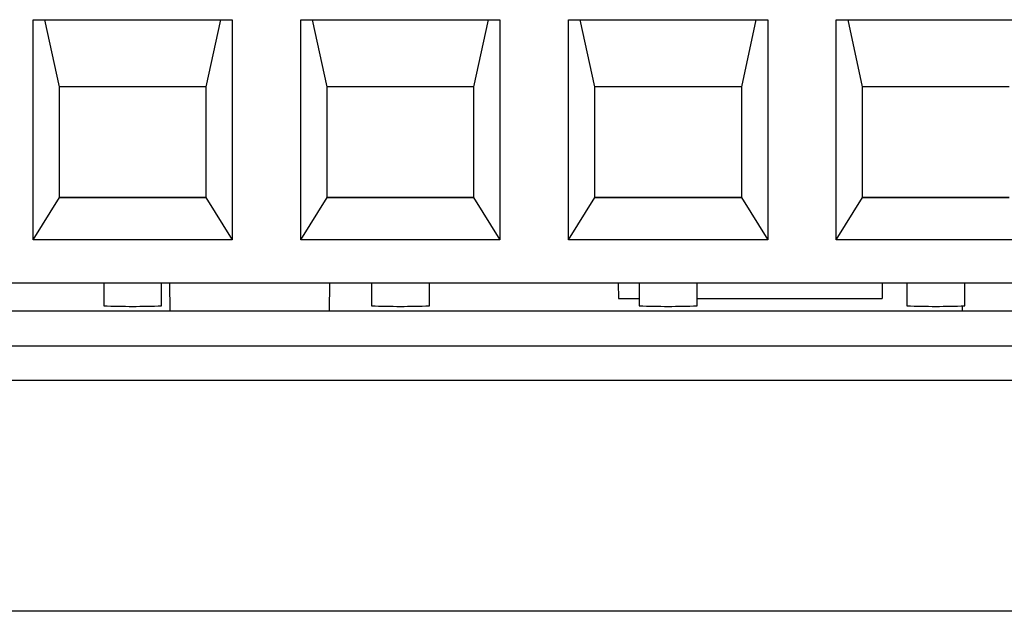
# Model space of a CAD drawing. Header units: millimetres. Extents: x -0.57 to 0.95, y -0.4 to 0.71.
# Tile 25 of 256: x 0.1742 to 0.1929, y -0.1768 to -0.1655. Entities that reach past the tile are written whole.
import ezdxf

# ---------------------------------------------------------------- set-up
doc = ezdxf.new("R2010")
doc.units = ezdxf.units.MM
doc.layers.add('FORMAT', color=7, linetype='Continuous')

msp = doc.modelspace()

# ---------------------------------------------------------------- linework, layer by layer
at = {"layer": 'FORMAT', "color": 7, "linetype": 'Continuous', "lineweight": 25}
for p, q in [((0.174431, -0.165532), (0.178211, -0.165532)), ((0.174431, -0.169711), (0.174431, -0.165532)), ((0.174931, -0.166809), (0.174655, -0.165532)), ((0.177987, -0.165532), (0.177711, -0.166809)), ((0.178211, -0.165532), (0.178211, -0.169711)), ((0.179511, -0.165532), (0.183291, -0.165532)), ((0.179511, -0.169711), (0.179511, -0.165532)), ((0.180011, -0.166809), (0.179735, -0.165532)), ((0.183067, -0.165532), (0.182791, -0.166809)), ((0.183291, -0.165532), (0.183291, -0.169711)), ((0.184591, -0.165532), (0.188371, -0.165532)), ((0.184591, -0.169711), (0.184591, -0.165532)), ((0.185091, -0.166809), (0.184815, -0.165532)), ((0.188147, -0.165532), (0.187871, -0.166809)), ((0.188371, -0.165532), (0.188371, -0.169711)), ((0.189671, -0.165532), (0.193451, -0.165532)), ((0.189671, -0.169711), (0.189671, -0.165532)), ((0.190171, -0.166809), (0.189895, -0.165532)), ((0.174931, -0.168908), (0.174931, -0.166809)), ((0.177711, -0.166809), (0.174931, -0.166809)), ((0.177711, -0.166809), (0.177711, -0.168908)), ((0.177711, -0.166809), (0.177711, -0.168902)), ((0.180011, -0.168908), (0.180011, -0.166809)), ((0.182791, -0.166809), (0.180011, -0.166809)), ((0.182791, -0.166809), (0.182791, -0.168908)), ((0.182791, -0.166809), (0.182791, -0.168902)), ((0.185091, -0.168908), (0.185091, -0.166809)), ((0.187871, -0.166809), (0.185091, -0.166809)), ((0.187871, -0.166809), (0.187871, -0.168908)), ((0.187871, -0.166809), (0.187871, -0.168902)), ((0.190171, -0.168908), (0.190171, -0.166809)), ((0.192951, -0.166809), (0.190171, -0.166809)), ((0.174931, -0.168902), (0.177711, -0.168902)), ((0.177711, -0.168902), (0.177711, -0.168908)), ((0.180011, -0.168902), (0.182791, -0.168902)), ((0.182791, -0.168902), (0.182791, -0.168908)), ((0.185091, -0.168902), (0.187871, -0.168902)), ((0.187871, -0.168902), (0.187871, -0.168908)), ((0.190171, -0.168902), (0.192951, -0.168902)), ((0.174431, -0.169711), (0.174931, -0.168908)), ((0.174931, -0.168908), (0.177711, -0.168908)), ((0.177711, -0.168908), (0.178211, -0.169711)), ((0.179511, -0.169711), (0.180011, -0.168908)), ((0.180011, -0.168908), (0.182791, -0.168908)), ((0.182791, -0.168908), (0.183291, -0.169711)), ((0.184591, -0.169711), (0.185091, -0.168908)), ((0.185091, -0.168908), (0.187871, -0.168908)), ((0.187871, -0.168908), (0.188371, -0.169711)), ((0.189671, -0.169711), (0.190171, -0.168908)), ((0.190171, -0.168908), (0.192951, -0.168908)), ((0.178211, -0.169711), (0.174431, -0.169711)), ((0.183291, -0.169711), (0.179511, -0.169711)), ((0.188371, -0.169711), (0.184591, -0.169711)), ((0.193451, -0.169711), (0.189671, -0.169711)), ((0.194101, -0.170532), (0.138221, -0.170532)), ((0.175771, -0.170532), (0.175771, -0.17096)), ((0.176871, -0.17096), (0.176871, -0.170532)), ((0.177034, -0.171057), (0.177025, -0.170532)), ((0.180056, -0.170532), (0.180047, -0.171057)), ((0.180851, -0.170532), (0.180851, -0.17096)), ((0.181951, -0.17096), (0.181951, -0.170532)), ((0.185535, -0.170532), (0.185541, -0.170822)), ((0.185931, -0.170532), (0.185931, -0.17096)), ((0.187031, -0.17096), (0.187031, -0.170532)), ((0.190546, -0.170532), (0.190541, -0.170822)), ((0.191011, -0.170532), (0.191011, -0.17096)), ((0.192111, -0.17096), (0.192111, -0.170532)), ((0.185541, -0.170822), (0.185931, -0.170822)), ((0.187031, -0.170822), (0.190541, -0.170822)), ((0.139192, -0.171057), (0.193327, -0.171057)), ((0.192063, -0.170964), (0.192061, -0.171057)), ((0.192068, -0.171057), (0.192069, -0.170964)), ((0.193333, -0.17173), (0.139186, -0.17173)), ((0.135657, -0.172374), (0.195986, -0.172374)), ((0.208746, -0.17676), (-0.007809, -0.17676))]:
    msp.add_line(p, q, dxfattribs=at)
for centre, radius in [((0.176321, -0.158284), 0.0126884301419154), ((0.181401, -0.158284), 0.0126884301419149), ((0.186481, -0.158284), 0.0126884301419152), ((0.191561, -0.158284), 0.0126884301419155)]:
    msp.add_arc(centre, radius, 267.515646, 272.484354, dxfattribs=at)

doc.saveas('drawing.dxf')
